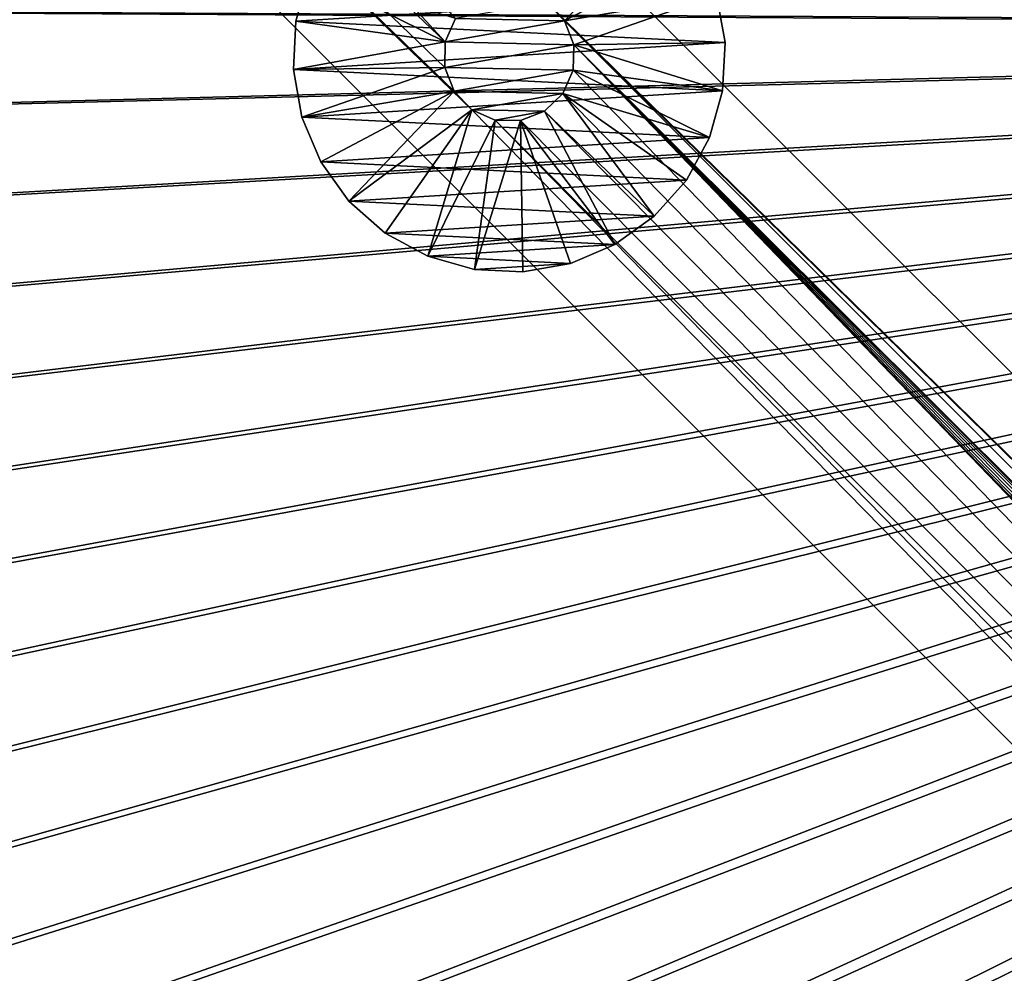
# Model space of a CAD drawing. Header units: metres. Extents: x 0 to 1400, y -1400 to 0.
# Tile 136 of 256: x 405 to 480, y -778 to -706. Entities that reach past the tile are written whole.
import ezdxf

# ---------------------------------------------------------------- set-up
doc = ezdxf.new("R2010")
doc.units = ezdxf.units.M

msp = doc.modelspace()

# ---------------------------------------------------------------- linework, layer by layer
at = {"layer": 'None'}
for points in [[(387.557251, -368.391724, -500.477753), (378.835236, -376.93399, -500.477753), (626.394043, -706.461426, -500.477753)], [(378.835327, -376.934082, -503.477753), (387.557434, -368.391907, -503.477753), (623.399841, -706.274292, -503.477753)], [(626.831299, -704.097412, -500.477753), (387.557251, -368.391724, -500.477753), (626.394043, -706.461426, -500.477753)], [(387.557434, -368.391907, -503.477753), (623.968323, -703.201111, -503.477753), (623.399841, -706.274292, -503.477753)], [(623.399841, -706.274292, -503.477753), (370.283844, -385.645111, -503.477753), (378.835327, -376.934082, -503.477753)], [(626.394043, -706.461426, -500.477753), (378.835236, -376.93399, -500.477753), (370.283936, -385.645142, -500.477753)], [(361.934967, -394.551086, -503.477753), (370.283844, -385.645111, -503.477753), (623.399841, -706.274292, -503.477753)], [(370.283936, -385.645142, -500.477753), (361.935089, -394.551178, -500.477753), (626.394043, -706.461426, -500.477753)], [(353.804474, -403.657684, -503.477753), (361.934967, -394.551086, -503.477753), (623.399841, -706.274292, -503.477753)], [(361.935089, -394.551178, -500.477753), (353.804504, -403.657715, -500.477753), (626.394043, -706.461426, -500.477753)], [(626.394043, -706.461426, -500.477753), (353.804504, -403.657715, -500.477753), (345.901642, -412.962494, -500.477753)], [(623.399841, -706.274292, -503.477753), (345.901703, -412.962585, -503.477753), (353.804474, -403.657684, -503.477753)], [(345.901642, -412.962494, -500.477753), (338.233185, -422.461212, -500.477753), (626.394043, -706.461426, -500.477753)], [(338.233307, -422.461365, -503.477753), (345.901703, -412.962585, -503.477753), (623.399841, -706.274292, -503.477753)], [(338.233185, -422.461212, -500.477753), (330.803711, -432.147919, -500.477753), (626.394043, -706.461426, -500.477753)], [(330.803833, -432.148071, -503.477753), (338.233307, -422.461365, -503.477753), (623.399841, -706.274292, -503.477753)], [(626.394043, -706.461426, -500.477753), (330.803711, -432.147919, -500.477753), (323.617615, -442.016541, -500.477753)], [(623.399841, -706.274292, -503.477753), (323.617737, -442.016693, -503.477753), (330.803833, -432.148071, -503.477753)], [(323.617615, -442.016541, -500.477753), (316.679413, -452.061066, -500.477753), (626.394043, -706.461426, -500.477753)], [(316.679504, -452.061188, -503.477753), (323.617737, -442.016693, -503.477753), (623.399841, -706.274292, -503.477753)], [(316.679413, -452.061066, -500.477753), (309.99353, -462.275452, -500.477753), (626.394043, -706.461426, -500.477753)], [(309.993591, -462.275543, -503.477753), (316.679504, -452.061188, -503.477753), (623.399841, -706.274292, -503.477753)], [(626.394043, -706.461426, -500.477753), (309.99353, -462.275452, -500.477753), (303.564423, -472.653717, -500.477753)], [(623.399841, -706.274292, -503.477753), (303.564453, -472.653717, -503.477753), (309.993591, -462.275543, -503.477753)], [(297.396545, -483.189758, -503.477753), (303.564453, -472.653717, -503.477753), (623.399841, -706.274292, -503.477753)], [(303.564423, -472.653717, -500.477753), (297.396576, -483.189758, -500.477753), (626.394043, -706.461426, -500.477753)], [(291.494263, -493.87735, -503.477753), (297.396545, -483.189758, -503.477753), (623.399841, -706.274292, -503.477753)], [(297.396576, -483.189758, -500.477753), (291.494324, -493.87738, -500.477753), (626.394043, -706.461426, -500.477753)], [(623.399841, -706.274292, -503.477753), (285.861542, -504.709686, -503.477753), (291.494263, -493.87735, -503.477753)], [(626.394043, -706.461426, -500.477753), (291.494324, -493.87738, -500.477753), (285.861603, -504.709747, -500.477753)], [(280.502319, -515.679871, -503.477753), (285.861542, -504.709686, -503.477753), (623.399841, -706.274292, -503.477753)], [(285.861603, -504.709747, -500.477753), (280.50238, -515.679932, -500.477753), (626.394043, -706.461426, -500.477753)], [(275.420532, -526.781006, -503.477753), (280.502319, -515.679871, -503.477753), (623.399841, -706.274292, -503.477753)], [(280.50238, -515.679932, -500.477753), (275.420593, -526.781067, -500.477753), (626.394043, -706.461426, -500.477753)], [(623.399841, -706.274292, -503.477753), (270.620087, -538.006104, -503.477753), (275.420532, -526.781006, -503.477753)], [(626.394043, -706.461426, -500.477753), (275.420593, -526.781067, -500.477753), (270.620148, -538.006165, -500.477753)], [(266.10495, -549.348328, -503.477753), (270.620087, -538.006104, -503.477753), (623.399841, -706.274292, -503.477753)], [(270.620148, -538.006165, -500.477753), (266.10498, -549.348389, -500.477753), (626.394043, -706.461426, -500.477753)], [(261.879028, -560.80072, -503.477753), (266.10495, -549.348328, -503.477753), (623.399841, -706.274292, -503.477753)], [(266.10498, -549.348389, -500.477753), (261.879059, -560.80072, -500.477753), (626.394043, -706.461426, -500.477753)], [(623.399841, -706.274292, -503.477753), (257.946228, -572.356384, -503.477753), (261.879028, -560.80072, -503.477753)], [(626.394043, -706.461426, -500.477753), (261.879059, -560.80072, -500.477753), (257.946259, -572.356384, -500.477753)], [(257.946259, -572.356384, -500.477753), (254.310532, -584.008362, -500.477753), (626.394043, -706.461426, -500.477753)], [(254.310532, -584.008362, -503.477753), (257.946228, -572.356384, -503.477753), (623.399841, -706.274292, -503.477753)], [(254.310532, -584.008362, -500.477753), (250.97583, -595.749756, -500.477753), (626.394043, -706.461426, -500.477753)], [(250.97583, -595.749817, -503.477753), (254.310532, -584.008362, -503.477753), (623.399841, -706.274292, -503.477753)], [(626.394043, -706.461426, -500.477753), (250.97583, -595.749756, -500.477753), (247.946045, -607.57373, -500.477753)], [(623.399841, -706.274292, -503.477753), (247.94606, -607.57373, -503.477753), (250.97583, -595.749817, -503.477753)], [(247.946045, -607.57373, -500.477753), (245.225067, -619.473206, -500.477753), (626.394043, -706.461426, -500.477753)], [(245.225067, -619.473206, -503.477753), (247.94606, -607.57373, -503.477753), (623.399841, -706.274292, -503.477753)], [(245.225067, -619.473206, -500.477753), (242.815903, -631.440369, -500.477753), (626.394043, -706.461426, -500.477753)], [(242.815918, -631.44043, -503.477753), (245.225067, -619.473206, -503.477753), (623.399841, -706.274292, -503.477753)], [(626.394043, -706.461426, -500.477753), (242.815903, -631.440369, -500.477753), (240.721085, -643.467041, -500.477753)], [(623.399841, -706.274292, -503.477753), (240.7211, -643.467041, -503.477753), (242.815918, -631.44043, -503.477753)], [(240.721085, -643.467041, -500.477753), (238.943085, -655.5448, -500.477753), (626.394043, -706.461426, -500.477753)], [(238.9431, -655.5448, -503.477753), (240.7211, -643.467041, -503.477753), (623.399841, -706.274292, -503.477753)], [(238.943085, -655.5448, -500.477753), (237.484406, -667.665283, -500.477753), (626.394043, -706.461426, -500.477753)], [(237.484421, -667.665344, -503.477753), (238.9431, -655.5448, -503.477753), (623.399841, -706.274292, -503.477753)], [(626.394043, -706.461426, -500.477753), (237.484406, -667.665283, -500.477753), (236.347549, -679.820313, -500.477753)], [(623.399841, -706.274292, -503.477753), (236.347565, -679.820313, -503.477753), (237.484421, -667.665344, -503.477753)], [(236.347549, -679.820313, -500.477753), (235.535004, -692.001404, -500.477753), (626.394043, -706.461426, -500.477753)], [(235.535004, -692.001404, -503.477753), (236.347565, -679.820313, -503.477753), (623.399841, -706.274292, -503.477753)], [(235.04924, -704.200378, -503.477753), (235.535004, -692.001404, -503.477753), (623.399841, -706.274292, -503.477753)], [(235.535004, -692.001404, -500.477753), (235.049255, -704.200378, -500.477753), (626.394043, -706.461426, -500.477753)], [(623.399841, -706.274292, -503.477753), (234.89238, -716.408569, -503.477753), (235.04924, -704.200378, -503.477753)], [(626.394043, -706.461426, -500.477753), (235.049255, -704.200378, -500.477753), (234.892395, -716.408569, -500.477753)], [(235.06514, -728.616882, -503.477753), (234.89238, -716.408569, -503.477753), (623.399841, -706.274292, -503.477753)], [(235.567963, -740.815979, -503.477753), (235.06514, -728.616882, -503.477753), (623.399841, -706.274292, -503.477753)], [(623.399841, -706.274292, -503.477753), (236.401306, -752.996521, -503.477753), (235.567963, -740.815979, -503.477753)], [(237.565598, -765.14917, -503.477753), (236.401306, -752.996521, -503.477753), (623.399841, -706.274292, -503.477753)], [(239.061295, -777.264648, -503.477753), (237.565598, -765.14917, -503.477753), (623.399841, -706.274292, -503.477753)], [(623.399841, -706.274292, -503.477753), (240.888824, -789.333557, -503.477753), (239.061295, -777.264648, -503.477753)], [(243.04866, -801.346558, -503.477753), (240.888824, -789.333557, -503.477753), (623.399841, -706.274292, -503.477753)], [(245.541229, -813.294373, -503.477753), (243.04866, -801.346558, -503.477753), (623.399841, -706.274292, -503.477753)], [(623.399841, -706.274292, -503.477753), (248.366776, -825.167664, -503.477753), (245.541229, -813.294373, -503.477753)], [(251.523605, -836.957336, -503.477753), (248.366776, -825.167664, -503.477753), (623.399841, -706.274292, -503.477753)], [(255.008926, -848.654297, -503.477753), (251.523605, -836.957336, -503.477753), (623.399841, -706.274292, -503.477753)], [(623.399841, -706.274292, -503.477753), (258.819977, -860.249512, -503.477753), (255.008926, -848.654297, -503.477753)], [(262.953918, -871.733887, -503.477753), (258.819977, -860.249512, -503.477753), (623.399841, -706.274292, -503.477753)], [(267.40802, -883.098511, -503.477753), (262.953918, -871.733887, -503.477753), (623.399841, -706.274292, -503.477753)], [(623.399841, -706.274292, -503.477753), (272.179443, -894.334229, -503.477753), (267.40802, -883.098511, -503.477753)], [(277.265411, -905.432007, -503.477753), (272.179443, -894.334229, -503.477753), (623.399841, -706.274292, -503.477753)], [(282.663177, -916.382874, -503.477753), (277.265411, -905.432007, -503.477753), (623.399841, -706.274292, -503.477753)], [(623.399841, -706.274292, -503.477753), (288.369873, -927.177734, -503.477753), (282.663177, -916.382874, -503.477753)], [(294.382782, -937.807556, -503.477753), (288.369873, -927.177734, -503.477753), (623.399841, -706.274292, -503.477753)], [(300.698944, -948.263245, -503.477753), (294.382782, -937.807556, -503.477753), (623.399841, -706.274292, -503.477753)], [(623.399841, -706.274292, -503.477753), (307.313141, -958.535828, -503.477753), (300.698944, -948.263245, -503.477753)], [(314.217926, -968.616272, -503.477753), (307.313141, -958.535828, -503.477753), (623.399841, -706.274292, -503.477753)], [(321.405853, -978.495483, -503.477753), (314.217926, -968.616272, -503.477753), (623.399841, -706.274292, -503.477753)], [(623.399841, -706.274292, -503.477753), (328.869385, -988.164429, -503.477753), (321.405853, -978.495483, -503.477753)], [(336.601044, -997.614075, -503.477753), (328.869385, -988.164429, -503.477753), (623.399841, -706.274292, -503.477753)], [(344.593384, -1006.835449, -503.477753), (336.601044, -997.614075, -503.477753), (623.399841, -706.274292, -503.477753)], [(623.399841, -706.274292, -503.477753), (352.838837, -1015.819458, -503.477753), (344.593384, -1006.835449, -503.477753)], [(361.329987, -1024.557007, -503.477753), (352.838837, -1015.819458, -503.477753), (623.399841, -706.274292, -503.477753)], [(370.067749, -1033.048462, -503.477753), (361.329987, -1024.557007, -503.477753), (623.399841, -706.274292, -503.477753)], [(623.399841, -706.274292, -503.477753), (379.051605, -1041.293945, -503.477753), (370.067749, -1033.048462, -503.477753)], [(388.272766, -1049.286377, -503.477753), (379.051605, -1041.293945, -503.477753), (623.399841, -706.274292, -503.477753)], [(397.72226, -1057.018188, -503.477753), (388.272766, -1049.286377, -503.477753), (623.399841, -706.274292, -503.477753)], [(623.399841, -706.274292, -503.477753), (407.390991, -1064.481812, -503.477753), (397.72226, -1057.018188, -503.477753)], [(417.269989, -1071.669922, -503.477753), (407.390991, -1064.481812, -503.477753), (623.399841, -706.274292, -503.477753)], [(623.519592, -709.021912, -503.477753), (417.269989, -1071.669922, -503.477753), (623.399841, -706.274292, -503.477753)], [(234.892395, -716.408569, -500.477753), (235.065155, -728.616882, -500.477753), (626.394043, -706.461426, -500.477753)], [(235.065155, -728.616882, -500.477753), (235.567978, -740.815979, -500.477753), (626.394043, -706.461426, -500.477753)], [(626.394043, -706.461426, -500.477753), (235.567978, -740.815979, -500.477753), (236.401306, -752.996521, -500.477753)], [(236.401306, -752.996521, -500.477753), (237.565598, -765.14917, -500.477753), (626.394043, -706.461426, -500.477753)], [(237.565598, -765.14917, -500.477753), (239.061279, -777.264648, -500.477753), (626.394043, -706.461426, -500.477753)], [(626.394043, -706.461426, -500.477753), (239.061279, -777.264648, -500.477753), (240.888809, -789.333496, -500.477753)], [(240.888809, -789.333496, -500.477753), (243.048645, -801.346558, -500.477753), (626.394043, -706.461426, -500.477753)], [(243.048645, -801.346558, -500.477753), (245.541229, -813.294373, -500.477753), (626.394043, -706.461426, -500.477753)], [(626.394043, -706.461426, -500.477753), (245.541229, -813.294373, -500.477753), (248.366791, -825.167664, -500.477753)], [(248.366791, -825.167664, -500.477753), (251.523621, -836.957275, -500.477753), (626.394043, -706.461426, -500.477753)], [(251.523621, -836.957275, -500.477753), (255.008942, -848.654236, -500.477753), (626.394043, -706.461426, -500.477753)], [(626.394043, -706.461426, -500.477753), (255.008942, -848.654236, -500.477753), (258.819977, -860.249451, -500.477753)], [(258.819977, -860.249451, -500.477753), (262.953918, -871.733887, -500.477753), (626.394043, -706.461426, -500.477753)], [(262.953918, -871.733887, -500.477753), (267.40799, -883.098511, -500.477753), (626.394043, -706.461426, -500.477753)], [(626.394043, -706.461426, -500.477753), (267.40799, -883.098511, -500.477753), (272.179382, -894.334229, -500.477753)], [(272.179382, -894.334229, -500.477753), (277.265381, -905.432007, -500.477753), (626.394043, -706.461426, -500.477753)], [(277.265381, -905.432007, -500.477753), (282.663116, -916.382874, -500.477753), (626.394043, -706.461426, -500.477753)], [(626.394043, -706.461426, -500.477753), (282.663116, -916.382874, -500.477753), (288.369843, -927.177734, -500.477753)], [(288.369843, -927.177734, -500.477753), (294.382782, -937.807556, -500.477753), (626.394043, -706.461426, -500.477753)], [(294.382782, -937.807556, -500.477753), (300.699005, -948.263306, -500.477753), (626.394043, -706.461426, -500.477753)], [(626.394043, -706.461426, -500.477753), (300.699005, -948.263306, -500.477753), (307.313232, -958.535889, -500.477753)], [(307.313232, -958.535889, -500.477753), (314.218018, -968.616333, -500.477753), (626.394043, -706.461426, -500.477753)], [(314.218018, -968.616333, -500.477753), (321.405945, -978.495544, -500.477753), (626.394043, -706.461426, -500.477753)], [(626.394043, -706.461426, -500.477753), (321.405945, -978.495544, -500.477753), (328.869476, -988.16449, -500.477753)], [(328.869476, -988.16449, -500.477753), (336.601135, -997.614136, -500.477753), (626.394043, -706.461426, -500.477753)], [(336.601135, -997.614136, -500.477753), (344.593445, -1006.83551, -500.477753), (626.394043, -706.461426, -500.477753)], [(626.394043, -706.461426, -500.477753), (344.593445, -1006.83551, -500.477753), (352.838867, -1015.819458, -500.477753)], [(352.838867, -1015.819458, -500.477753), (361.329987, -1024.557007, -500.477753), (626.394043, -706.461426, -500.477753)], [(361.329987, -1024.557007, -500.477753), (370.078064, -1033.05957, -500.477753), (626.394043, -706.461426, -500.477753)], [(626.394043, -706.461426, -500.477753), (370.078064, -1033.05957, -500.477753), (379.068542, -1041.313599, -500.477753)], [(379.068542, -1041.313599, -500.477753), (388.293304, -1049.311401, -500.477753), (626.394043, -706.461426, -500.477753)], [(388.293304, -1049.311401, -500.477753), (397.743774, -1057.045166, -500.477753), (626.394043, -706.461426, -500.477753)], [(626.394043, -706.461426, -500.477753), (397.743774, -1057.045166, -500.477753), (407.411499, -1064.506836, -500.477753)], [(407.411499, -1064.506836, -500.477753), (417.287994, -1071.688599, -500.477753), (626.394043, -706.461426, -500.477753)], [(417.287994, -1071.688599, -500.477753), (427.364655, -1078.584351, -500.477753), (626.394043, -706.461426, -500.477753)], [(626.394043, -706.461426, -500.477753), (427.364655, -1078.584351, -500.477753), (626.615967, -709.269348, -500.477753)], [(623.519592, -709.021912, -503.477753), (427.350189, -1078.574829, -503.477753), (417.269989, -1071.669922, -503.477753)], [(437.62262, -1085.189087, -503.477753), (427.350189, -1078.574829, -503.477753), (623.519592, -709.021912, -503.477753)], [(427.364655, -1078.584351, -500.477753), (437.632721, -1085.189819, -500.477753), (626.615967, -709.269348, -500.477753)], [(448.078186, -1091.505249, -503.477753), (437.62262, -1085.189087, -503.477753), (623.519592, -709.021912, -503.477753)], [(626.615967, -709.269348, -500.477753), (437.632721, -1085.189819, -500.477753), (448.083527, -1091.50061, -500.477753)], [(623.519592, -709.021912, -503.477753), (458.707916, -1097.518188, -503.477753), (448.078186, -1091.505249, -503.477753)], [(448.083527, -1091.50061, -500.477753), (458.708282, -1097.512573, -500.477753), (626.615967, -709.269348, -500.477753)], [(469.502716, -1103.224731, -503.477753), (458.707916, -1097.518188, -503.477753), (623.519592, -709.021912, -503.477753)], [(458.708282, -1097.512573, -500.477753), (469.498291, -1103.221558, -500.477753), (626.615967, -709.269348, -500.477753)], [(626.615967, -709.269348, -500.477753), (469.498291, -1103.221558, -500.477753), (480.444855, -1108.623169, -500.477753)], [(480.453552, -1108.622314, -503.477753), (469.502716, -1103.224731, -503.477753), (623.519592, -709.021912, -503.477753)]]:
    msp.add_3dface(points, dxfattribs=at)
at = {"layer": 'None0'}
for points in [[(215.735947, -496.317963, -521.977783), (437.129211, -707.368042, -521.977783), (229.878082, -482.175842, -521.977783)], [(215.735947, -496.317963, -541.977783), (229.878082, -482.175842, -541.977783), (437.129211, -707.368042, -541.977783)], [(229.878082, -482.175842, -521.977783), (444.878021, -704.354675, -521.977783), (816.776855, -1069.074585, -521.977783)], [(229.878082, -482.175842, -521.977783), (437.129211, -707.368042, -521.977783), (437.914886, -705.582458, -521.977783)], [(816.776855, -1069.074585, -541.977783), (229.878082, -482.175842, -541.977783), (816.776855, -1069.074585, -521.977783)], [(229.878082, -482.175842, -541.977783), (229.878082, -482.175842, -521.977783), (816.776855, -1069.074585, -521.977783)], [(229.878082, -482.175842, -541.977783), (437.914886, -705.582458, -541.977783), (437.129211, -707.368042, -541.977783)], [(816.776855, -1069.074585, -541.977783), (444.878021, -704.354675, -541.977783), (229.878082, -482.175842, -541.977783)], [(802.634766, -1083.216797, -521.977783), (439.14267, -712.545654, -521.977783), (215.735947, -496.317963, -521.977783)], [(439.14267, -712.545654, -521.977783), (437.793701, -711.136475, -521.977783), (215.735947, -496.317963, -521.977783)], [(215.735947, -496.317963, -521.977783), (437.793701, -711.136475, -521.977783), (437.08667, -709.318359, -521.977783)], [(437.08667, -709.318359, -521.977783), (437.129211, -707.368042, -521.977783), (215.735947, -496.317963, -521.977783)], [(215.735947, -496.317963, -521.977783), (215.735947, -496.317963, -541.977783), (802.634766, -1083.216797, -521.977783)], [(215.735947, -496.317963, -541.977783), (802.634766, -1083.216797, -541.977783), (802.634766, -1083.216797, -521.977783)], [(437.08667, -709.318359, -541.977783), (437.793701, -711.136475, -541.977783), (215.735947, -496.317963, -541.977783)], [(437.793701, -711.136475, -541.977783), (439.14267, -712.545654, -541.977783), (215.735947, -496.317963, -541.977783)], [(215.735947, -496.317963, -541.977783), (439.14267, -712.545654, -541.977783), (802.634766, -1083.216797, -541.977783)], [(437.129211, -707.368042, -541.977783), (437.08667, -709.318359, -541.977783), (215.735947, -496.317963, -541.977783)], [(446.22702, -705.763855, -595), (454.24469, -697.378967, -595.000183), (444.878021, -704.354675, -595)], [(446.22702, -705.763855, -595), (456.40152, -700.378967, -595.000183), (454.24469, -697.378967, -595.000183)], [(457.8367, -703.78363, -595.000183), (456.40152, -700.378967, -595.000183), (446.22702, -705.763855, -595)], [(425.726563, -705.787781, -595.000183), (426.727264, -702.231018, -595.000183), (425.726563, -705.787781, -630.000183)], [(426.727264, -702.231018, -595.000183), (426.727264, -702.231018, -630.000183), (425.726563, -705.787781, -630.000183)], [(426.727264, -702.231018, -630.000183), (457.8367, -703.78363, -630.000183), (425.726563, -705.787781, -630.000183)], [(426.727264, -702.231018, -595.000183), (425.726563, -705.787781, -595.000183), (437.129211, -707.368042, -595)], [(437.914886, -705.582458, -595), (426.727264, -702.231018, -595.000183), (437.129211, -707.368042, -595)], [(457.8367, -703.78363, -630.000183), (458.478302, -707.422302, -630.000183), (425.726563, -705.787781, -630.000183)], [(446.934052, -707.58197, -595), (457.8367, -703.78363, -595.000183), (446.22702, -705.763855, -595)], [(446.934052, -707.58197, -595), (458.478302, -707.422302, -595.000183), (457.8367, -703.78363, -595.000183)], [(458.478302, -707.422302, -630.000183), (457.8367, -703.78363, -630.000183), (458.478302, -707.422302, -595.000183)], [(457.8367, -703.78363, -630.000183), (457.8367, -703.78363, -595.000183), (458.478302, -707.422302, -595.000183)], [(444.878021, -704.354675, -510), (437.914886, -705.582458, -510), (446.22702, -705.763855, -510)], [(444.878021, -704.354675, -521.977783), (446.22702, -705.763855, -521.977783), (816.776855, -1069.074585, -521.977783)], [(446.22702, -705.763855, -595), (444.878021, -704.354675, -595), (446.22702, -705.763855, -541.977783)], [(444.878021, -704.354675, -595), (444.878021, -704.354675, -541.977783), (446.22702, -705.763855, -541.977783)], [(446.22702, -705.763855, -521.977783), (444.878021, -704.354675, -521.977783), (446.22702, -705.763855, -510)], [(444.878021, -704.354675, -521.977783), (444.878021, -704.354675, -510), (446.22702, -705.763855, -510)], [(446.22702, -705.763855, -541.977783), (444.878021, -704.354675, -541.977783), (816.776855, -1069.074585, -541.977783)], [(437.129211, -707.368042, -541.977783), (437.914886, -705.582458, -541.977783), (437.129211, -707.368042, -595)], [(437.914886, -705.582458, -541.977783), (437.914886, -705.582458, -595), (437.129211, -707.368042, -595)], [(437.129211, -707.368042, -510), (437.914886, -705.582458, -510), (437.129211, -707.368042, -521.977783)], [(437.914886, -705.582458, -510), (437.914886, -705.582458, -521.977783), (437.129211, -707.368042, -521.977783)], [(437.914886, -705.582458, -510), (437.129211, -707.368042, -510), (446.22702, -705.763855, -510)], [(425.542389, -709.477966, -595.000183), (425.726563, -705.787781, -595.000183), (425.542389, -709.477966, -630.000183)], [(425.726563, -705.787781, -595.000183), (425.726563, -705.787781, -630.000183), (425.542389, -709.477966, -630.000183)], [(425.726563, -705.787781, -630.000183), (458.478302, -707.422302, -630.000183), (425.542389, -709.477966, -630.000183)], [(437.129211, -707.368042, -595), (425.726563, -705.787781, -595.000183), (425.542389, -709.477966, -595.000183)], [(446.22702, -705.763855, -510), (437.129211, -707.368042, -510), (446.934052, -707.58197, -510)], [(816.776855, -1069.074585, -521.977783), (446.22702, -705.763855, -521.977783), (787.82074, -1047.30603, -521.977783)], [(446.22702, -705.763855, -521.977783), (446.934052, -707.58197, -521.977783), (787.82074, -1047.30603, -521.977783)], [(446.934052, -707.58197, -595), (446.22702, -705.763855, -595), (446.934052, -707.58197, -541.977783)], [(446.22702, -705.763855, -595), (446.22702, -705.763855, -541.977783), (446.934052, -707.58197, -541.977783)], [(446.934052, -707.58197, -521.977783), (446.22702, -705.763855, -521.977783), (446.934052, -707.58197, -510)], [(446.22702, -705.763855, -521.977783), (446.22702, -705.763855, -510), (446.934052, -707.58197, -510)], [(446.934052, -707.58197, -541.977783), (446.22702, -705.763855, -541.977783), (787.82074, -1047.30603, -541.977783)], [(787.82074, -1047.30603, -541.977783), (446.22702, -705.763855, -541.977783), (816.776855, -1069.074585, -541.977783)], [(437.129211, -707.368042, -595), (425.542389, -709.477966, -595.000183), (437.08667, -709.318359, -595)], [(458.478302, -707.422302, -630.000183), (458.294128, -711.112549, -630.000183), (425.542389, -709.477966, -630.000183)], [(437.08667, -709.318359, -541.977783), (437.129211, -707.368042, -541.977783), (437.08667, -709.318359, -595)], [(437.129211, -707.368042, -541.977783), (437.129211, -707.368042, -595), (437.08667, -709.318359, -595)], [(437.08667, -709.318359, -510), (437.129211, -707.368042, -510), (437.08667, -709.318359, -521.977783)], [(437.129211, -707.368042, -510), (437.129211, -707.368042, -521.977783), (437.08667, -709.318359, -521.977783)], [(437.129211, -707.368042, -510), (437.08667, -709.318359, -510), (446.934052, -707.58197, -510)], [(446.934052, -707.58197, -510), (437.08667, -709.318359, -510), (446.891479, -709.532288, -510)], [(446.934052, -707.58197, -521.977783), (446.891479, -709.532288, -521.977783), (780.736389, -1054.087769, -521.977783)], [(446.891479, -709.532288, -595), (446.934052, -707.58197, -595), (446.891479, -709.532288, -541.977783)], [(446.934052, -707.58197, -595), (446.934052, -707.58197, -541.977783), (446.891479, -709.532288, -541.977783)], [(446.891479, -709.532288, -595), (458.294128, -711.112549, -595.000183), (446.934052, -707.58197, -595)], [(446.891479, -709.532288, -521.977783), (446.934052, -707.58197, -521.977783), (446.891479, -709.532288, -510)], [(446.934052, -707.58197, -521.977783), (446.934052, -707.58197, -510), (446.891479, -709.532288, -510)], [(780.736389, -1054.087769, -541.977783), (446.891479, -709.532288, -541.977783), (446.934052, -707.58197, -541.977783)], [(458.294128, -711.112549, -595.000183), (458.478302, -707.422302, -595.000183), (446.934052, -707.58197, -595)], [(787.82074, -1047.30603, -521.977783), (446.934052, -707.58197, -521.977783), (786.035156, -1046.520386, -521.977783)], [(446.934052, -707.58197, -521.977783), (784.084839, -1046.477783, -521.977783), (786.035156, -1046.520386, -521.977783)], [(780.029358, -1052.269653, -521.977783), (446.934052, -707.58197, -521.977783), (780.736389, -1054.087769, -521.977783)], [(780.029358, -1052.269653, -521.977783), (780.071899, -1050.319336, -521.977783), (446.934052, -707.58197, -521.977783)], [(780.071899, -1050.319336, -521.977783), (780.857544, -1048.533813, -521.977783), (446.934052, -707.58197, -521.977783)], [(446.934052, -707.58197, -521.977783), (780.857544, -1048.533813, -521.977783), (782.266724, -1047.184814, -521.977783)], [(782.266724, -1047.184814, -521.977783), (784.084839, -1046.477783, -521.977783), (446.934052, -707.58197, -521.977783)], [(786.035156, -1046.520386, -541.977783), (446.934052, -707.58197, -541.977783), (787.82074, -1047.30603, -541.977783)], [(786.035156, -1046.520386, -541.977783), (784.084839, -1046.477783, -541.977783), (446.934052, -707.58197, -541.977783)], [(784.084839, -1046.477783, -541.977783), (782.266724, -1047.184814, -541.977783), (446.934052, -707.58197, -541.977783)], [(446.934052, -707.58197, -541.977783), (782.266724, -1047.184814, -541.977783), (780.857544, -1048.533813, -541.977783)], [(780.857544, -1048.533813, -541.977783), (780.071899, -1050.319336, -541.977783), (446.934052, -707.58197, -541.977783)], [(780.071899, -1050.319336, -541.977783), (780.029358, -1052.269653, -541.977783), (446.934052, -707.58197, -541.977783)], [(446.934052, -707.58197, -541.977783), (780.029358, -1052.269653, -541.977783), (780.736389, -1054.087769, -541.977783)], [(458.294128, -711.112549, -630.000183), (458.478302, -707.422302, -630.000183), (458.294128, -711.112549, -595.000183)], [(458.478302, -707.422302, -630.000183), (458.478302, -707.422302, -595.000183), (458.294128, -711.112549, -595.000183)], [(425.542389, -709.477966, -595.000183), (426.18399, -713.116699, -595.000183), (437.08667, -709.318359, -595)], [(437.08667, -709.318359, -595), (426.18399, -713.116699, -595.000183), (437.793701, -711.136475, -595)], [(437.793701, -711.136475, -541.977783), (437.08667, -709.318359, -541.977783), (437.793701, -711.136475, -595)], [(437.08667, -709.318359, -541.977783), (437.08667, -709.318359, -595), (437.793701, -711.136475, -595)], [(437.793701, -711.136475, -510), (437.08667, -709.318359, -510), (437.793701, -711.136475, -521.977783)], [(437.08667, -709.318359, -510), (437.08667, -709.318359, -521.977783), (437.793701, -711.136475, -521.977783)], [(437.08667, -709.318359, -510), (437.793701, -711.136475, -510), (446.891479, -709.532288, -510)], [(426.18399, -713.116699, -595.000183), (425.542389, -709.477966, -595.000183), (426.18399, -713.116699, -630.000183)], [(425.542389, -709.477966, -595.000183), (425.542389, -709.477966, -630.000183), (426.18399, -713.116699, -630.000183)], [(425.542389, -709.477966, -630.000183), (458.294128, -711.112549, -630.000183), (426.18399, -713.116699, -630.000183)], [(446.891479, -709.532288, -510), (437.793701, -711.136475, -510), (446.105835, -711.31781, -510)], [(780.736389, -1054.087769, -521.977783), (446.891479, -709.532288, -521.977783), (446.105835, -711.31781, -521.977783)], [(446.105835, -711.31781, -595), (446.891479, -709.532288, -595), (446.105835, -711.31781, -541.977783)], [(446.891479, -709.532288, -595), (446.891479, -709.532288, -541.977783), (446.105835, -711.31781, -541.977783)], [(446.105835, -711.31781, -595), (457.293427, -714.669312, -595.000183), (446.891479, -709.532288, -595)], [(446.105835, -711.31781, -521.977783), (446.891479, -709.532288, -521.977783), (446.105835, -711.31781, -510)], [(446.891479, -709.532288, -521.977783), (446.891479, -709.532288, -510), (446.105835, -711.31781, -510)], [(446.105835, -711.31781, -541.977783), (446.891479, -709.532288, -541.977783), (780.736389, -1054.087769, -541.977783)], [(457.293427, -714.669312, -595.000183), (458.294128, -711.112549, -595.000183), (446.891479, -709.532288, -595)], [(458.294128, -711.112549, -630.000183), (457.293427, -714.669312, -630.000183), (426.18399, -713.116699, -630.000183)], [(426.18399, -713.116699, -595.000183), (427.619202, -716.521362, -595.000183), (437.793701, -711.136475, -595)], [(437.793701, -711.136475, -595), (427.619202, -716.521362, -595.000183), (429.776031, -719.521362, -595.000183)], [(439.14267, -712.545654, -595), (437.793701, -711.136475, -595), (429.776031, -719.521362, -595.000183)], [(439.14267, -712.545654, -541.977783), (437.793701, -711.136475, -541.977783), (439.14267, -712.545654, -595)], [(437.793701, -711.136475, -541.977783), (437.793701, -711.136475, -595), (439.14267, -712.545654, -595)], [(439.14267, -712.545654, -510), (437.793701, -711.136475, -510), (439.14267, -712.545654, -521.977783)], [(437.793701, -711.136475, -510), (437.793701, -711.136475, -521.977783), (439.14267, -712.545654, -521.977783)], [(437.793701, -711.136475, -510), (439.14267, -712.545654, -510), (446.105835, -711.31781, -510)], [(446.105835, -711.31781, -510), (439.14267, -712.545654, -510), (444.696655, -712.666809, -510)], [(446.105835, -711.31781, -521.977783), (444.696655, -712.666809, -521.977783), (780.736389, -1054.087769, -521.977783)], [(446.105835, -711.31781, -541.977783), (444.696655, -712.666809, -541.977783), (446.105835, -711.31781, -595)], [(444.696655, -712.666809, -541.977783), (444.696655, -712.666809, -595), (446.105835, -711.31781, -595)], [(453.081543, -720.684509, -595.000183), (446.105835, -711.31781, -595), (444.696655, -712.666809, -595)], [(446.105835, -711.31781, -510), (444.696655, -712.666809, -510), (446.105835, -711.31781, -521.977783)], [(444.696655, -712.666809, -510), (444.696655, -712.666809, -521.977783), (446.105835, -711.31781, -521.977783)], [(444.696655, -712.666809, -541.977783), (446.105835, -711.31781, -541.977783), (780.736389, -1054.087769, -541.977783)], [(453.081543, -720.684509, -595.000183), (455.526367, -717.914185, -595.000183), (446.105835, -711.31781, -595)], [(455.526367, -717.914185, -595.000183), (457.293427, -714.669312, -595.000183), (446.105835, -711.31781, -595)], [(457.293427, -714.669312, -630.000183), (458.294128, -711.112549, -630.000183), (457.293427, -714.669312, -595.000183)], [(458.294128, -711.112549, -630.000183), (458.294128, -711.112549, -595.000183), (457.293427, -714.669312, -595.000183)], [(427.619202, -716.521362, -595.000183), (426.18399, -713.116699, -595.000183), (427.619202, -716.521362, -630.000183)], [(426.18399, -713.116699, -595.000183), (426.18399, -713.116699, -630.000183), (427.619202, -716.521362, -630.000183)], [(426.18399, -713.116699, -630.000183), (457.293427, -714.669312, -630.000183), (427.619202, -716.521362, -630.000183)], [(429.776031, -719.521362, -595.000183), (432.546326, -721.966187, -595.000183), (439.14267, -712.545654, -595)], [(432.546326, -721.966187, -595.000183), (435.791229, -723.733215, -595.000183), (439.14267, -712.545654, -595)], [(439.14267, -712.545654, -595), (435.791229, -723.733215, -595.000183), (440.928223, -713.331299, -595)], [(440.928223, -713.331299, -521.977783), (439.14267, -712.545654, -521.977783), (802.634766, -1083.216797, -521.977783)], [(440.928223, -713.331299, -541.977783), (439.14267, -712.545654, -541.977783), (440.928223, -713.331299, -595)], [(439.14267, -712.545654, -541.977783), (439.14267, -712.545654, -595), (440.928223, -713.331299, -595)], [(440.928223, -713.331299, -510), (439.14267, -712.545654, -510), (440.928223, -713.331299, -521.977783)], [(439.14267, -712.545654, -510), (439.14267, -712.545654, -521.977783), (440.928223, -713.331299, -521.977783)], [(439.14267, -712.545654, -510), (440.928223, -713.331299, -510), (444.696655, -712.666809, -510)], [(439.14267, -712.545654, -541.977783), (440.928223, -713.331299, -541.977783), (802.634766, -1083.216797, -541.977783)], [(444.696655, -712.666809, -510), (440.928223, -713.331299, -510), (442.87854, -713.37384, -510)], [(444.696655, -712.666809, -521.977783), (442.87854, -713.37384, -521.977783), (780.736389, -1054.087769, -521.977783)], [(444.696655, -712.666809, -541.977783), (442.87854, -713.37384, -541.977783), (444.696655, -712.666809, -595)], [(442.87854, -713.37384, -541.977783), (442.87854, -713.37384, -595), (444.696655, -712.666809, -595)], [(450.081573, -722.841309, -595.000183), (444.696655, -712.666809, -595), (442.87854, -713.37384, -595)], [(444.696655, -712.666809, -510), (442.87854, -713.37384, -510), (444.696655, -712.666809, -521.977783)], [(442.87854, -713.37384, -510), (442.87854, -713.37384, -521.977783), (444.696655, -712.666809, -521.977783)], [(780.736389, -1054.087769, -541.977783), (442.87854, -713.37384, -541.977783), (444.696655, -712.666809, -541.977783)], [(450.081573, -722.841309, -595.000183), (453.081543, -720.684509, -595.000183), (444.696655, -712.666809, -595)], [(435.791229, -723.733215, -595.000183), (439.347961, -724.733948, -595.000183), (440.928223, -713.331299, -595)], [(440.928223, -713.331299, -595), (439.347961, -724.733948, -595.000183), (442.87854, -713.37384, -595)], [(439.347961, -724.733948, -595.000183), (443.038177, -724.918091, -595.000183), (442.87854, -713.37384, -595)], [(442.87854, -713.37384, -521.977783), (440.928223, -713.331299, -521.977783), (780.736389, -1054.087769, -521.977783)], [(780.736389, -1054.087769, -521.977783), (440.928223, -713.331299, -521.977783), (802.634766, -1083.216797, -521.977783)], [(442.87854, -713.37384, -541.977783), (440.928223, -713.331299, -541.977783), (442.87854, -713.37384, -595)], [(440.928223, -713.331299, -541.977783), (440.928223, -713.331299, -595), (442.87854, -713.37384, -595)], [(442.87854, -713.37384, -510), (440.928223, -713.331299, -510), (442.87854, -713.37384, -521.977783)], [(440.928223, -713.331299, -510), (440.928223, -713.331299, -521.977783), (442.87854, -713.37384, -521.977783)], [(802.634766, -1083.216797, -541.977783), (440.928223, -713.331299, -541.977783), (780.736389, -1054.087769, -541.977783)], [(440.928223, -713.331299, -541.977783), (442.87854, -713.37384, -541.977783), (780.736389, -1054.087769, -541.977783)], [(442.87854, -713.37384, -595), (443.038177, -724.918091, -595.000183), (446.67688, -724.276489, -595.000183)], [(446.67688, -724.276489, -595.000183), (450.081573, -722.841309, -595.000183), (442.87854, -713.37384, -595)], [(457.293427, -714.669312, -630.000183), (455.526367, -717.914185, -630.000183), (427.619202, -716.521362, -630.000183)], [(455.526367, -717.914185, -630.000183), (457.293427, -714.669312, -630.000183), (455.526367, -717.914185, -595.000183)], [(457.293427, -714.669312, -630.000183), (457.293427, -714.669312, -595.000183), (455.526367, -717.914185, -595.000183)], [(429.776031, -719.521362, -595.000183), (427.619202, -716.521362, -595.000183), (429.776031, -719.521362, -630.000183)], [(427.619202, -716.521362, -595.000183), (427.619202, -716.521362, -630.000183), (429.776031, -719.521362, -630.000183)], [(427.619202, -716.521362, -630.000183), (455.526367, -717.914185, -630.000183), (429.776031, -719.521362, -630.000183)], [(455.526367, -717.914185, -630.000183), (453.081543, -720.684509, -630.000183), (429.776031, -719.521362, -630.000183)], [(453.081543, -720.684509, -630.000183), (455.526367, -717.914185, -630.000183), (453.081543, -720.684509, -595.000183)], [(455.526367, -717.914185, -630.000183), (455.526367, -717.914185, -595.000183), (453.081543, -720.684509, -595.000183)], [(432.546326, -721.966187, -595.000183), (429.776031, -719.521362, -595.000183), (432.546326, -721.966187, -630.000183)], [(429.776031, -719.521362, -595.000183), (429.776031, -719.521362, -630.000183), (432.546326, -721.966187, -630.000183)], [(429.776031, -719.521362, -630.000183), (453.081543, -720.684509, -630.000183), (432.546326, -721.966187, -630.000183)], [(453.081543, -720.684509, -630.000183), (450.081573, -722.841309, -630.000183), (432.546326, -721.966187, -630.000183)], [(450.081573, -722.841309, -630.000183), (453.081543, -720.684509, -630.000183), (450.081573, -722.841309, -595.000183)], [(453.081543, -720.684509, -630.000183), (453.081543, -720.684509, -595.000183), (450.081573, -722.841309, -595.000183)], [(432.546326, -721.966187, -630.000183), (435.791229, -723.733215, -630.000183), (432.546326, -721.966187, -595.000183)], [(435.791229, -723.733215, -630.000183), (435.791229, -723.733215, -595.000183), (432.546326, -721.966187, -595.000183)], [(432.546326, -721.966187, -630.000183), (450.081573, -722.841309, -630.000183), (435.791229, -723.733215, -630.000183)], [(450.081573, -722.841309, -630.000183), (446.67688, -724.276489, -630.000183), (435.791229, -723.733215, -630.000183)], [(446.67688, -724.276489, -630.000183), (450.081573, -722.841309, -630.000183), (446.67688, -724.276489, -595.000183)], [(450.081573, -722.841309, -630.000183), (450.081573, -722.841309, -595.000183), (446.67688, -724.276489, -595.000183)], [(435.791229, -723.733215, -630.000183), (439.347961, -724.733948, -630.000183), (435.791229, -723.733215, -595.000183)], [(439.347961, -724.733948, -630.000183), (439.347961, -724.733948, -595.000183), (435.791229, -723.733215, -595.000183)], [(435.791229, -723.733215, -630.000183), (446.67688, -724.276489, -630.000183), (439.347961, -724.733948, -630.000183)], [(446.67688, -724.276489, -630.000183), (443.038177, -724.918091, -630.000183), (439.347961, -724.733948, -630.000183)], [(443.038177, -724.918091, -630.000183), (446.67688, -724.276489, -630.000183), (443.038177, -724.918091, -595.000183)], [(446.67688, -724.276489, -630.000183), (446.67688, -724.276489, -595.000183), (443.038177, -724.918091, -595.000183)], [(439.347961, -724.733948, -630.000183), (443.038177, -724.918091, -630.000183), (439.347961, -724.733948, -595.000183)], [(443.038177, -724.918091, -630.000183), (443.038177, -724.918091, -595.000183), (439.347961, -724.733948, -595.000183)]]:
    msp.add_3dface(points, dxfattribs=at)

doc.saveas('drawing.dxf')
